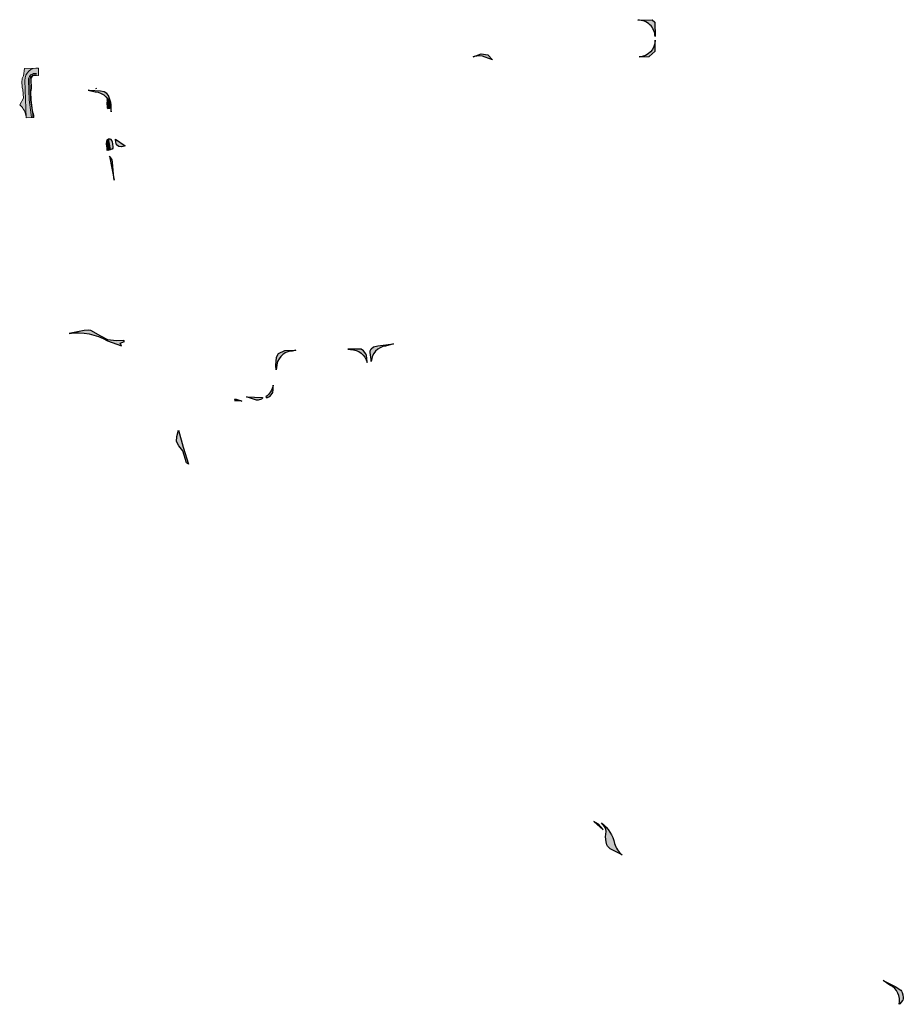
# Model space of a CAD drawing. Header units: metres. Extents: x 69472 to 71247, y 407524 to 411041.
# Tile 1 of 18: x 69754 to 71247, y 407524 to 409189. Entities that reach past the tile are written whole.
import ezdxf

# ---------------------------------------------------------------- set-up
doc = ezdxf.new("R2010")
doc.units = ezdxf.units.M
doc.layers.add('2013-05-24_onderlegger_OVLIJNOBJ', color=252, linetype='Continuous', lineweight=0)
for name, color, linetype in [('N-BOCHTVERBREDING', 251, 'Continuous'), ('N-BOCHTVERBREDING-A', 253, 'Continuous'), ('N-VERHARDING', 251, 'Continuous'), ('N-VERHARDING-A', 254, 'Continuous')]:
    doc.layers.add(name, color=color, linetype=linetype)

msp = doc.modelspace()

# ---------------------------------------------------------------- hatches: boundary and pattern name
at = {"layer": 'N-BOCHTVERBREDING-A', "lineweight": -2, "transparency": 33554534}
h = msp.add_hatch(color=256, dxfattribs=at)
h.dxf.hatch_style = 1
edge = h.paths.add_edge_path()
edge.add_arc((70799.71005268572, 409159.8740094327), 27.99999999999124, 0.5617053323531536, 91.92504554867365)
edge.add_line((70798.769474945, 409187.8582070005), (70822.91583041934, 409188.6697909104))
edge.add_line((70822.91583041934, 409188.6697909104), (70827.468742, 409184.624951))
edge.add_line((70827.468742, 409184.624951), (70827.70870714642, 409160.148506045))
edge = h.paths.add_edge_path()
edge.add_line((70800.63314253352, 409125.6919545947), (70817.84102624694, 409126.2221789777))
edge.add_line((70817.84102624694, 409126.2221789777), (70827.953117, 409135.218701))
edge.add_line((70827.953117, 409135.218701), (70827.76944574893, 409153.9531685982))
edge.add_arc((70799.77079128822, 409153.6786719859), 28.00000000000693, -88.23511067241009, 0.5617053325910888, ccw=False)
h = msp.add_hatch(color=256, dxfattribs=at)
h.dxf.hatch_style = 1
edge = h.paths.add_edge_path()
edge.add_line((70552.89, 409120.64), (70540.53941976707, 409125.5090565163))
edge.add_arc((70530.27002126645, 409099.460266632), 28.00000000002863, 68.4838030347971, 107.4061913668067)
edge.add_line((70521.89399191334, 409126.178090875), (70520.05, 409125.6))
edge.add_line((70520.05, 409125.6), (70534.03, 409131.23))
edge.add_line((70534.03, 409131.23), (70544.9, 409129.25))
edge.add_line((70544.9, 409129.25), (70552.89, 409120.64))
h = msp.add_hatch(color=256, dxfattribs=at)
h.dxf.hatch_style = 1
h.paths.add_polyline_path([(69762.9419458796, 409086.1210211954, -0.3686989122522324), (69779.63814645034, 409106.649882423), (69762.188043, 409106.066355), (69760.36037358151, 409093.5357921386, 0.1547484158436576), (69757.83673385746, 409084.6141181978), (69758.16172025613, 409074.2665466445), (69759.47883961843, 409070.5563040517), (69760.49321186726, 409055.77931985), (69754.03842750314, 409044.5392079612), (69754.77020455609, 409043.969757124), (69756.05961192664, 409042.7757474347), (69757.3729628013, 409041.3380556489), (69758.60694771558, 409039.9803378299), (69759.53410918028, 409038.6259900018), (69761.03688616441, 409036.2644833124), (69761.999784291, 409034.5396960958), (69762.65887463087, 409032.9878042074), (69763.30844284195, 409031.2011299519), (69763.9036345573, 409029.2028328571), (69764.42906461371, 409026.8675881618), (69764.79655082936, 409025.026822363), (69764.93140778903, 409022.776525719)], flags=16)
h.paths.add_polyline_path([(69764.79655082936, 409025.026822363), (69764.42906461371, 409026.8675881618), (69763.9036345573, 409029.2028328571), (69763.30844284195, 409031.2011299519), (69762.65887463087, 409032.9878042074), (69761.999784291, 409034.5396960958), (69761.03688616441, 409036.2644833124), (69759.53410918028, 409038.6259900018), (69758.60694771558, 409039.9803378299), (69757.3729628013, 409041.3380556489), (69756.05961192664, 409042.7757474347), (69754.77020455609, 409043.969757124), (69754.03842750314, 409044.5392079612), (69760.49321186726, 409055.77931985), (69759.47883961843, 409070.5563040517), (69758.16172025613, 409074.2665466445), (69757.83673385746, 409084.6141181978, -0.1547484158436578), (69760.36037358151, 409093.5357921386), (69762.188043, 409106.066355), (69779.63814645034, 409106.649882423, -0.07421944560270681), (69785.65242554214, 409106.8505844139), (69786.07058480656, 409094.2998702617), (69776.99478131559, 409093.9974865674, 0.2901043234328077), (69773.48651113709, 409088.0524803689), (69773.97594970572, 409072.4687493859), (69772.8016451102, 409066.8534106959), (69773.22891968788, 409053.2489820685), (69775.58168153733, 409035.3863993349), (69775.624, 409035.27), (69776.455, 409032.48), (69777.112, 409029.56), (69777.663, 409026.8), (69777.874, 409024.06), (69777.89062166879, 409023.1840380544), (69764.93220988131, 409022.7509870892), (69764.93140778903, 409022.776525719)])
h = msp.add_hatch(color=256, dxfattribs=at)
h.dxf.hatch_style = 1
h.paths.add_polyline_path([(69762.95183353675, 409085.8061980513, -0.3730940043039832), (69779.63814645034, 409106.649882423), (69762.188043, 409106.066355), (69760.36037358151, 409093.5357921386, 0.1547484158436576), (69757.83673385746, 409084.6141181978), (69758.16172025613, 409074.2665466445), (69759.47883961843, 409070.5563040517), (69760.49321186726, 409055.77931985), (69754.03842750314, 409044.5392079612), (69754.77020455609, 409043.969757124), (69756.05961192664, 409042.7757474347), (69757.3729628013, 409041.3380556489), (69758.60694771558, 409039.9803378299), (69759.53410918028, 409038.6259900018), (69761.03688616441, 409036.2644833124), (69761.999784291, 409034.5396960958), (69762.65887463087, 409032.9878042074), (69763.30844284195, 409031.2011299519), (69763.9036345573, 409029.2028328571), (69764.42906461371, 409026.8675881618), (69764.8727147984, 409024.6453113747)])
h = msp.add_hatch(color=256, dxfattribs=at)
h.dxf.hatch_style = 1
edge = h.paths.add_edge_path()
edge.add_line((69869.97280199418, 409069.2764869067), (69881.49069905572, 409066.7599245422))
edge.add_arc((69879.6378652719, 409038.8212952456), 28.00000000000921, 1.4907281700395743, 86.20581483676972, ccw=False)
edge.add_line((69907.62838861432, 409039.5497202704), (69908.78326942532, 409033.0144029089))
edge.add_line((69908.78326942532, 409033.0144029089), (69908.71, 409040.61))
edge.add_line((69908.71, 409040.61), (69908.54000000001, 409044.64))
edge.add_line((69908.54000000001, 409044.64), (69908.05, 409048.67))
edge.add_line((69908.05, 409048.67), (69906.06, 409055.36))
edge.add_line((69906.06, 409055.36), (69903.85000000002, 409060.3200000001))
edge.add_line((69903.85000000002, 409060.3200000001), (69901.17000000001, 409064.0300000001))
edge.add_line((69901.17000000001, 409064.0300000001), (69896.74, 409066.66))
edge.add_line((69896.74, 409066.66), (69890.52000000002, 409067.97))
edge.add_line((69890.52000000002, 409067.97), (69872.22000000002, 409069.1200000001))
edge.add_line((69872.22000000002, 409069.1200000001), (69869.97280199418, 409069.2764869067))
h = msp.add_hatch(color=256, dxfattribs=at)
h.dxf.hatch_style = 1
h.paths.add_polyline_path([(69900.99975948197, 408981.9496410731), (69903.7125915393, 408967.9514276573), (69907.58331234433, 408969.0025326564), (69904.03616583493, 408987.3058086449)])
h = msp.add_hatch(color=256, dxfattribs=at)
h.dxf.hatch_style = 1
h.paths.add_polyline_path([(69913.48950568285, 408917.5025506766), (69912.76, 408927.23), (69910.83, 408947.71), (69910.08, 408951.58), (69908.27, 408954.88), (69905.62, 408957.76)])
h = msp.add_hatch(color=256, dxfattribs=at)
h.dxf.hatch_style = 1
edge = h.paths.add_edge_path()
edge.add_line((69925.95245178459, 408637.2134520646), (69923.96, 408641.86))
edge.add_line((69923.96, 408641.86), (69931.1, 408644.45))
edge.add_line((69931.1, 408644.45), (69930.22, 408646.4))
edge.add_line((69930.22, 408646.4), (69930.1, 408646.08))
edge.add_line((69930.1, 408646.08), (69917.04, 408645.79))
edge.add_line((69917.04, 408645.79), (69903.16, 408647.17))
edge.add_line((69903.16, 408647.17), (69890.99, 408653.63))
edge.add_line((69890.99, 408653.63), (69874.09, 408663.36))
edge.add_line((69874.09, 408663.36), (69870.13, 408663.81))
edge.add_line((69870.13, 408663.81), (69863.01, 408663.1))
edge.add_line((69863.01, 408663.1), (69837.79918931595, 408658.3738515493))
edge.add_arc((69851.48198137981, 408555.8827036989), 103.4004554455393, 60.46312052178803, 97.60414859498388, ccw=False)
edge.add_line((69902.45671825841, 408645.8450868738), (69925.95245178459, 408637.2134520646))
h = msp.add_hatch(color=256, dxfattribs=at)
h.dxf.hatch_style = 1
edge = h.paths.add_edge_path()
edge.add_line((70359.19, 408637.4099999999), (70385.83492597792, 408640.932086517))
edge.add_line((70385.83492597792, 408640.932086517), (70372.30538490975, 408636.9754007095))
edge.add_arc((70376.09122564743, 408609.2325203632), 28.00000000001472, 97.77068225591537, 176.8618667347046)
edge.add_line((70348.1332128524, 408610.7653349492), (70347.83, 408613.95))
edge.add_line((70347.83, 408613.95), (70346.53, 408625.8599999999))
edge.add_line((70346.53, 408625.8599999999), (70346.21999999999, 408628.9299999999))
edge.add_line((70346.21999999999, 408628.9299999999), (70348.09, 408632.3799999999))
edge.add_line((70348.09, 408632.3799999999), (70351.9, 408635.4199999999))
edge.add_line((70351.9, 408635.4199999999), (70359.19, 408637.4099999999))
h = msp.add_hatch(color=256, dxfattribs=at)
h.dxf.hatch_style = 1
edge = h.paths.add_edge_path()
edge.add_line((70220.5721618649, 408629.738810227), (70214.46896326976, 408628.4649372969))
edge.add_arc((70216.06069113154, 408600.510216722), 28.00000000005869, 93.25887430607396, 181.398663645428)
edge.add_line((70188.0690334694, 408599.826768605), (70187.66781727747, 408596.6202610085))
edge.add_line((70187.66781727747, 408596.6202610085), (70187.07, 408604.2600000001))
edge.add_line((70187.07, 408604.2600000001), (70187.77999999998, 408618.0200000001))
edge.add_line((70187.77999999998, 408618.0200000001), (70191.52999999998, 408624.42))
edge.add_line((70191.52999999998, 408624.42), (70202.14, 408629.41))
edge.add_line((70202.14, 408629.41), (70220.5721618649, 408629.738810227))
h = msp.add_hatch(color=256, dxfattribs=at)
h.dxf.hatch_style = 1
edge = h.paths.add_edge_path()
edge.add_line((70308.37218743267, 408631.4376331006), (70313.20641857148, 408630.8051011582))
edge.add_arc((70313.73235904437, 408602.8100411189), 27.99999999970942, 13.111788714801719, 91.07628363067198, ccw=False)
edge.add_line((70341.00237980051, 408609.1618887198), (70340.47, 408616.42))
edge.add_line((70340.47, 408616.42), (70340.2, 408620.86))
edge.add_line((70340.2, 408620.86), (70339.06, 408623.74))
edge.add_line((70339.06, 408623.74), (70334.84000000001, 408629.02))
edge.add_line((70334.84000000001, 408629.02), (70331.09000000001, 408631.46))
edge.add_line((70331.09000000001, 408631.46), (70328.3, 408631.68))
edge.add_line((70328.3, 408631.68), (70318.22000000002, 408631.62))
edge.add_line((70318.22000000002, 408631.62), (70308.37218743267, 408631.4376331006))
h = msp.add_hatch(color=256, dxfattribs=at)
h.dxf.hatch_style = 1
edge = h.paths.add_edge_path()
edge.add_line((70169.88715644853, 408551.0252808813), (70171.84999999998, 408549.54))
edge.add_line((70171.84999999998, 408549.54), (70175.29999999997, 408550.94))
edge.add_line((70175.29999999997, 408550.94), (70176.73999999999, 408551.86))
edge.add_line((70176.73999999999, 408551.86), (70179.09999999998, 408554.53))
edge.add_line((70179.09999999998, 408554.53), (70180.94, 408556.96))
edge.add_line((70180.94, 408556.96), (70181.53999999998, 408558.3400000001))
edge.add_line((70181.53999999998, 408558.3400000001), (70182.20999999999, 408562.88))
edge.add_line((70182.20999999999, 408562.88), (70182.32, 408565.86))
edge.add_line((70182.32, 408565.86), (70182.07810909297, 408570.7094755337))
edge.add_arc((70154.30811215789, 408574.2909933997), 27.99999999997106, 303.8068140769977, 352.6510860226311, ccw=False)
h = msp.add_hatch(color=256, dxfattribs=at)
h.dxf.hatch_style = 1
edge = h.paths.add_edge_path()
edge.add_arc((70122.31663815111, 408516.9731344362), 27.99999999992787, 74.8378096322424, 99.93872575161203, ccw=False)
edge.add_line((70129.64010268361, 408543.9984349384), (70123.7024546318, 408545.6074514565))
edge.add_arc((70116.37899009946, 408518.5821509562), 27.99999999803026, 74.83780963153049, 89.03219072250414)
edge.add_line((70116.85192844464, 408546.57815655), (70117.48398127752, 408544.5529355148))
h = msp.add_hatch(color=256, dxfattribs=at)
h.dxf.hatch_style = 1
h.paths.add_polyline_path([(70137.44529753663, 408551.1414498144), (70164.46027997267, 408549.8984906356), (70164.27999999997, 408548.59), (70162.78999999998, 408546.91), (70156.74999999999, 408545.41), (70155.35999999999, 408545.23), (70154.65999999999, 408545.29), (70154.01999999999, 408545.5200000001)])
h = msp.add_hatch(color=256, dxfattribs=at)
h.dxf.hatch_style = 1
h.paths.add_polyline_path([(70039.19178777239, 408436.9395591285), (70035.77114539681, 408439.4213538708), (70029.96490202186, 408459.816825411), (70023.11651240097, 408467.9267977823), (70018.91248026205, 408475.7635447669), (70019.60015499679, 408483.9249477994), (70022.15943931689, 408494.5775234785), (70030.1, 408466.23)])
h = msp.add_hatch(color=256, dxfattribs=at)
h.dxf.hatch_style = 1
h.paths.add_polyline_path([(70724.14617502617, 407832.9069657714), (70739.93, 407819.17), (70739.3, 407820.13), (70732.34, 407828.42)])
h = msp.add_hatch(color=256, dxfattribs=at)
h.dxf.hatch_style = 1
h.paths.add_polyline_path([(70759.31801414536, 407796.0053896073, 0.1765729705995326), (70737.06597782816, 407830.556015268), (70742.51, 407824.45), (70743.95, 407821.97), (70744.46, 407820.07), (70744.83, 407816.13), (70743.74, 407807.14), (70744.8, 407798.72), (70746.28, 407793.59), (70747.52, 407791.17), (70749.96, 407788.54), (70751.93, 407787.1), (70771.84667162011, 407776.7477719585, -0.1687774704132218)])
h = msp.add_hatch(color=256, dxfattribs=at)
h.dxf.hatch_style = 1
edge = h.paths.add_edge_path()
edge.add_line((71212.8935115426, 407564.1628271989), (71233.45000000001, 407554.16))
edge.add_line((71233.45000000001, 407554.16), (71242.76000000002, 407547.94))
edge.add_line((71242.76000000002, 407547.94), (71244.12, 407546.24))
edge.add_line((71244.12, 407546.24), (71245.10999999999, 407544.21))
edge.add_line((71245.10999999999, 407544.21), (71246.43, 407539.87))
edge.add_line((71246.43, 407539.87), (71247.18, 407535.38))
edge.add_line((71247.18, 407535.38), (71247.05999999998, 407533.11))
edge.add_line((71247.05999999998, 407533.11), (71246.39, 407531.07))
edge.add_line((71246.39, 407531.07), (71245.80000000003, 407530.18))
edge.add_line((71245.80000000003, 407530.18), (71241.36999999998, 407524.77))
edge.add_line((71241.36999999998, 407524.77), (71240.01602044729, 407524.0229767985))
edge.add_arc((71212.9283210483, 407531.1121616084), 27.99999999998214, 345.333925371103, 425.5007663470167)
edge.add_line((71224.53939105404, 407556.5912324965), (71212.8935115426, 407564.1628271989))
at = {"layer": 'N-VERHARDING-A', "lineweight": -2, "transparency": 33554534}
h = msp.add_hatch(color=256, dxfattribs=at)
h.dxf.hatch_style = 1
h.paths.add_polyline_path([(69901.68, 409039.58), (69902.7, 409038.56), (69905.82, 409039.02), (69908.71, 409040.61), (69906.61225894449, 409048.242331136), (69904.62225894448, 409054.932331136), (69901.43, 409053.41), (69901.59, 409050.91), (69901.24, 409048.61)])
h = msp.add_hatch(color=256, dxfattribs=at)
h.dxf.hatch_style = 1
h.paths.add_polyline_path([(69932.18, 408975.17), (69925.78, 408973.82), (69921.46, 408974.56), (69917.82, 408977.18), (69916.22, 408981.66), (69915.93, 408986.85)])
h.paths.add_polyline_path([(69902.07, 408967.52), (69901.82, 408971.58), (69900.73, 408978.34), (69901.26, 408983.42), (69902.04, 408985.58), (69903.88, 408987.26), (69906.11, 408987.46), (69907.66, 408986.79), (69909.68, 408983.78), (69910.23, 408982.18), (69910.9, 408978.88), (69911.62, 408972.99), (69911.58, 408971.2), (69910.54, 408970.02), (69909.45, 408969.54), (69906.22, 408968.61)])

# ---------------------------------------------------------------- linework, layer by layer
at = {"layer": '2013-05-24_onderlegger_OVLIJNOBJ', "flags": 128}
for points in [[(69764.93140778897, 409022.77652572), (69764.79655082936, 409025.026822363), (69764.42906461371, 409026.8675881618), (69763.9036345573, 409029.2028328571), (69763.30844284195, 409031.2011299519), (69762.65887463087, 409032.9878042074), (69761.999784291, 409034.5396960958), (69761.03688616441, 409036.2644833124), (69759.53410918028, 409038.6259900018), (69758.60694771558, 409039.9803378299), (69757.3729628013, 409041.3380556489), (69756.05961192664, 409042.7757474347), (69754.77020455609, 409043.969757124), (69754.03842750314, 409044.5392079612), (69760.49321186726, 409055.77931985), (69759.47883961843, 409070.5563040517), (69758.16172025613, 409074.2665466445), (69757.83673385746, 409084.6141181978, -0.1547484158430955), (69760.36037358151, 409093.5357921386), (69762.188043, 409106.066355), (69782.26366740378, 409106.7376792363)], [(69773.77704619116, 409023.0543408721), (69773.62008847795, 409028.0518766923), (69769.88675377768, 409052.9469507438), (69768.83903814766, 409086.306231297, -0.4142318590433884), (69779.63427156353, 409097.800824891), (69782.54148255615, 409097.8920408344)], [(69776.17586338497, 409023.1296805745), (69776.01447599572, 409028.2682573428), (69772.28114129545, 409053.1633313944), (69771.23785534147, 409086.3815709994, -0.4142318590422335), (69779.70946141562, 409095.4020029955), (69782.6167473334, 409095.4932212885)], [(69777.89063118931, 409023.1835363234), (69777.874, 409024.06), (69777.663, 409026.8), (69777.112, 409029.56), (69776.455, 409032.48), (69775.624, 409035.27), (69775.58168153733, 409035.3863993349), (69773.22891968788, 409053.2489820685), (69772.8016451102, 409066.8534106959), (69773.97594970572, 409072.4687493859), (69773.48651113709, 409088.0524803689, -0.2901043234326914), (69776.99478131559, 409093.9974865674), (69786.07058480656, 409094.2998702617)]]:
    msp.add_lwpolyline(points, format="xyb", dxfattribs=at)
at = {"layer": '2013-05-24_onderlegger_OVLIJNOBJ'}
msp.add_lwpolyline([(69764.931407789, 409022.7765257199), (69762.9419458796, 409086.1210211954, -0.4553796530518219), (69785.65242554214, 409106.8505844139)], format="xyb", dxfattribs=at)
at = {"layer": '2013-05-24_onderlegger_OVLIJNOBJ', "elevation": 3.729287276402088, "flags": 128}
msp.add_lwpolyline([(69785.65195696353, 409106.8646484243), (69786.07116547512, 409094.2824419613)], dxfattribs=at)
at = {"layer": '2013-05-24_onderlegger_OVLIJNOBJ', "elevation": 3.729287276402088}
msp.add_lwpolyline([(69777.89062166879, 409023.1840380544), (69764.93220988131, 409022.7509870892)], dxfattribs=at)
at = {"layer": 'N-BOCHTVERBREDING', "lineweight": -2}
for points in [[(70827.70870714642, 409160.148506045, 0.4212001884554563), (70798.769474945, 409187.8582070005), (70822.91583041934, 409188.6697909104), (70827.468742, 409184.624951)], [(70800.63314253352, 409125.6919545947), (70817.84102624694, 409126.2221789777), (70827.953117, 409135.218701), (70827.76944574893, 409153.9531685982, -0.4080762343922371)], [(70552.89, 409120.64), (70540.53941976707, 409125.5090565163, 0.1714828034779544), (70521.89399191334, 409126.178090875), (70520.05, 409125.6), (70534.03, 409131.23), (70544.9, 409129.25)], [(69869.97280199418, 409069.2764869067), (69881.49069905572, 409066.7599245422, -0.3874482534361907), (69907.62838861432, 409039.5497202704), (69908.78326942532, 409033.0144029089), (69908.71, 409040.61), (69908.54000000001, 409044.64), (69908.05, 409048.67), (69906.06, 409055.36), (69903.85000000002, 409060.3200000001), (69901.17000000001, 409064.0300000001), (69896.74, 409066.66), (69890.52000000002, 409067.97), (69872.22000000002, 409069.1200000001)], [(69925.95245178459, 408637.2134520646), (69923.96, 408641.86), (69931.1, 408644.45), (69930.22, 408646.4), (69930.1, 408646.08), (69917.04, 408645.79), (69903.16, 408647.17), (69890.99, 408653.63), (69874.09, 408663.36), (69870.13, 408663.81), (69863.01, 408663.1), (69837.79918931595, 408658.3738515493, -0.1634920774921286), (69902.45671825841, 408645.8450868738)], [(70359.19, 408637.4099999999), (70385.83492597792, 408640.932086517), (70372.30538490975, 408636.9754007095, 0.359485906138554), (70348.1332128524, 408610.7653349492), (70347.83, 408613.95), (70346.53, 408625.8599999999), (70346.21999999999, 408628.9299999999), (70348.09, 408632.3799999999), (70351.9, 408635.4199999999)], [(70220.5721618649, 408629.738810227), (70214.46896326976, 408628.4649372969, 0.4047359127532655), (70188.0690334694, 408599.826768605), (70187.66781727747, 408596.6202610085), (70187.07, 408604.2600000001), (70187.77999999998, 408618.0200000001), (70191.52999999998, 408624.42), (70202.14, 408629.41)], [(70308.37218743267, 408631.4376331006), (70313.20641857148, 408630.8051011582, -0.3539442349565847), (70341.00237980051, 408609.1618887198), (70340.47, 408616.42), (70340.2, 408620.86), (70339.06, 408623.74), (70334.84000000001, 408629.02), (70331.09000000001, 408631.46), (70328.3, 408631.68), (70318.22000000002, 408631.62)], [(70169.88715644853, 408551.0252808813), (70171.84999999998, 408549.54), (70175.29999999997, 408550.94), (70176.73999999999, 408551.86), (70179.09999999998, 408554.53), (70180.94, 408556.96), (70181.53999999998, 408558.3400000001), (70182.20999999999, 408562.88), (70182.32, 408565.86), (70182.07810909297, 408570.7094755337, -0.2164098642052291)], [(70117.48398127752, 408544.5529355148, -0.1099634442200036), (70129.64010268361, 408543.9984349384), (70123.7024546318, 408545.6074514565, 0.06201398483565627), (70116.85192844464, 408546.57815655)], [(70737.06597782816, 407830.556015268, -0.1765729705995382), (70759.31801414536, 407796.0053896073, 0.1687774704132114), (70771.84667162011, 407776.7477719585), (70751.93, 407787.1), (70749.96, 407788.54), (70747.52, 407791.17), (70746.28, 407793.59), (70744.8, 407798.72), (70743.74, 407807.14), (70744.83, 407816.13), (70744.46, 407820.07), (70743.95, 407821.97), (70742.51, 407824.45)], [(71212.8935115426, 407564.1628271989), (71233.45000000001, 407554.16), (71242.76000000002, 407547.94), (71244.12, 407546.24), (71245.10999999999, 407544.21), (71246.43, 407539.87), (71247.18, 407535.38), (71247.05999999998, 407533.11), (71246.39, 407531.07), (71245.80000000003, 407530.18), (71241.36999999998, 407524.77), (71240.01602044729, 407524.0229767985, 0.3647948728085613), (71224.53939105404, 407556.5912324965)]]:
    msp.add_lwpolyline(points, format="xyb", close=True, dxfattribs=at)
for points in [[(69900.99975948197, 408981.9496410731), (69903.7125915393, 408967.9514276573), (69907.58331234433, 408969.0025326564), (69904.03616583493, 408987.3058086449)], [(69913.48950568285, 408917.5025506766), (69912.76, 408927.23), (69912.76, 408927.23), (69910.83, 408947.71), (69910.08, 408951.58), (69910.08, 408951.58), (69908.27, 408954.88), (69905.62, 408957.76)], [(70137.44529753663, 408551.1414498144), (70164.46027997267, 408549.8984906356), (70164.27999999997, 408548.59), (70162.78999999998, 408546.91), (70156.74999999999, 408545.41), (70155.35999999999, 408545.23), (70154.65999999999, 408545.29), (70154.01999999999, 408545.5200000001)], [(70039.19178777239, 408436.9395591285), (70035.77114539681, 408439.4213538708), (70029.96490202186, 408459.816825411), (70023.11651240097, 408467.9267977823), (70018.91248026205, 408475.7635447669), (70019.60015499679, 408483.9249477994), (70022.15943931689, 408494.5775234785), (70030.1, 408466.23)]]:
    msp.add_lwpolyline(points, close=True, dxfattribs=at)
msp.add_lwpolyline([(70724.14617502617, 407832.9069657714), (70739.93, 407819.17), (70739.3, 407820.13), (70732.34, 407828.42), (70724.14617502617, 407832.9069657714)], dxfattribs=at)
at = {"layer": 'N-VERHARDING', "lineweight": -2}
for points in [[(69883.72265416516, 409071.0995045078), (69883.36620264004, 409072.9387943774)], [(69932.18, 408975.17), (69925.78, 408973.82), (69921.46, 408974.56), (69917.82, 408977.18), (69916.22, 408981.66), (69915.93, 408986.85), (69932.18, 408975.17)]]:
    msp.add_lwpolyline(points, dxfattribs=at)
for points in [[(69901.68, 409039.58), (69902.7, 409038.56), (69905.82, 409039.02), (69908.71, 409040.61), (69906.61225894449, 409048.242331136), (69904.62225894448, 409054.932331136), (69901.43, 409053.41), (69901.59, 409050.91), (69901.24, 409048.61)], [(69902.07, 408967.52), (69901.82, 408971.58), (69900.73, 408978.34), (69901.26, 408983.42), (69902.04, 408985.58), (69903.88, 408987.26), (69906.11, 408987.46), (69907.66, 408986.79), (69909.68, 408983.78), (69910.23, 408982.18), (69910.9, 408978.88), (69911.62, 408972.99), (69911.58, 408971.2), (69910.54, 408970.02), (69909.45, 408969.54), (69906.22, 408968.61)]]:
    msp.add_lwpolyline(points, close=True, dxfattribs=at)

doc.saveas('drawing.dxf')
